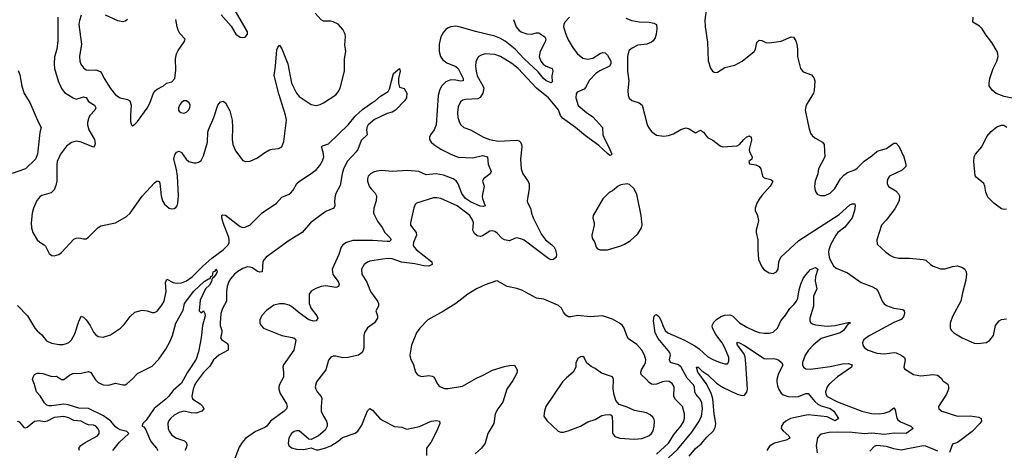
# Model space of a CAD drawing. Header units: inches. Extents: x 1550315 to 1685896, y 510706 to 640504.
# Tile 53 of 256: x 1580908 to 1588952, y 552611 to 556130. Entities that reach past the tile are written whole.
import ezdxf

# ---------------------------------------------------------------- set-up
doc = ezdxf.new("R2010")
doc.units = ezdxf.units.IN
doc.header["$MEASUREMENT"] = 0
doc.layers.add('B5585', color=7, linetype='Continuous')

msp = doc.modelspace()

# ---------------------------------------------------------------- linework, layer by layer
at = {"layer": 'B5585', "color": 5}
for points, elevation in [([(1582553, 556170), (1582636.5, 556076.5), (1582674, 556010), (1582710, 555987.7), (1582730, 555982.8), (1582750, 555986), (1582769.2, 556010), (1582769.3, 556030), (1582630, 556269)], 640), ([(1581220.7, 556150), (1581220.6, 555959.4), (1581211.3, 555890), (1581193.4, 555826.6), (1581189.3, 555770), (1581193.5, 555730), (1581221.6, 555630), (1581250, 555566.4), (1581275.2, 555535.2), (1581344.4, 555490), (1581370, 555481.1), (1581430, 555499.3), (1581450, 555494.6), (1581470, 555460.9), (1581518.3, 555430), (1581529.1, 555410), (1581521.8, 555390), (1581484.9, 555350), (1581472.4, 555330), (1581460.8, 555290), (1581461.8, 555270), (1581473.7, 555230), (1581519.1, 555150), (1581523.4, 555116.6), (1581519.9, 555100.1), (1581510, 555089.4), (1581410, 555128), (1581370, 555136.2), (1581330, 555126.4), (1581290, 555096.4), (1581240.2, 555030), (1581214.3, 554970), (1581210.9, 554949.1), (1581212.2, 554810), (1581204.5, 554775.5), (1581190, 554740.5), (1581164.7, 554715.3), (1581090, 554693.6), (1581075.9, 554684.1), (1581047.6, 554652.4), (1581019.7, 554590), (1581010.2, 554550), (1581003.2, 554470), (1581004.7, 554430), (1581016, 554390), (1581050.4, 554330), (1581071.3, 554311.3), (1581108, 554290), (1581118.2, 554278.2), (1581150, 554219.1), (1581170, 554203.8), (1581190, 554199.5), (1581228.5, 554211.5), (1581250, 554227), (1581350, 554335.5), (1581370, 554345), (1581390, 554347.9), (1581430, 554338), (1581450, 554339.5), (1581470, 554352.9), (1581550, 554431.3), (1581570, 554444.6), (1581690, 554470.3), (1581779.6, 554520.4), (1581809.8, 554550.2), (1581910, 554688), (1582010, 554798), (1582030, 554814), (1582047.3, 554807.3), (1582053.5, 554793.5), (1582064.4, 554690), (1582075.8, 554650), (1582090, 554623.7), (1582130, 554590.3), (1582150, 554584.9), (1582170, 554586.4), (1582184, 554596), (1582195.6, 554610), (1582201.3, 554630), (1582205.3, 554690), (1582198.6, 554850), (1582190, 554906), (1582167.8, 554990), (1582175.5, 555024.5), (1582190, 555046.4), (1582210, 555055.8), (1582230, 555044.2), (1582268.1, 554990), (1582290, 554971.4), (1582330, 554959), (1582350, 554960.3), (1582370, 554964.9), (1582390, 554978.7), (1582410, 555017.3), (1582443.1, 555130), (1582445.3, 555210), (1582449.8, 555230), (1582495.2, 555330), (1582527.4, 555430), (1582550, 555459.5), (1582570, 555462.6), (1582590, 555450.4), (1582625.1, 555385.1), (1582645.2, 555310), (1582647.7, 555250), (1582642.8, 555150), (1582648.3, 555110), (1582670, 555059.5), (1582730, 554980.4), (1582751.7, 554971.7), (1582790, 554974.9), (1582850, 555001.3), (1582901.7, 555038.3), (1582950, 555066), (1582970, 555073.1), (1583021.7, 555078.3), (1583049.7, 555090.4), (1583065.6, 555134.4), (1583086.8, 555310), (1583079.2, 555350), (1583024.3, 555524.3), (1582986.4, 555673.6), (1582999.3, 555750), (1583010, 555882), (1583017, 555903), (1583030, 555921), (1583050, 555890.6), (1583099.3, 555770), (1583129.4, 555610), (1583169.4, 555530), (1583190, 555502.6), (1583290, 555437.3), (1583330, 555429.1), (1583363, 555437), (1583390, 555450.3), (1583490, 555514.6), (1583510, 555540.3), (1583525, 555570), (1583562, 555710), (1583560.8, 555810), (1583572, 555870), (1583563.6, 555923.6), (1583570.8, 555990), (1583567.6, 556010), (1583548.7, 556050), (1583510, 556091.7), (1583470, 556113.2), (1583450, 556117.7), (1583390, 556118.7), (1583370, 556127.1), (1583322, 556182)], 620), ([(1586519, 556230), (1586505.8, 556125.8), (1586509.1, 556070), (1586526.1, 555946.1), (1586534, 555794), (1586553.2, 555733.2), (1586568.1, 555708.1), (1586580.5, 555700.5), (1586590, 555697.3), (1586610, 555702), (1586670, 555738), (1586750, 555759.3), (1586810, 555790.5), (1586909.3, 555870), (1586919.5, 555890), (1586930, 555942), (1586950, 555961), (1586970, 555959.1), (1587004.2, 555944.2), (1587030, 555939.5), (1587130, 555955.5), (1587210, 555990.7), (1587230, 555986), (1587250, 555956), (1587258.4, 555930), (1587263.8, 555890), (1587262.4, 555830), (1587287.7, 555730), (1587310, 555702.8), (1587378, 555678), (1587395.2, 555655.2), (1587403, 555630), (1587398.4, 555550), (1587392.4, 555530), (1587334, 555430), (1587326, 555390), (1587354.3, 555250), (1587370, 555202), (1587383.2, 555183.2), (1587404.8, 555164.8), (1587467.7, 555130), (1587480.5, 555110), (1587484.9, 555010), (1587434.9, 554910), (1587428.7, 554870), (1587406.4, 554810), (1587400.5, 554770), (1587407.3, 554730), (1587424.4, 554704.4), (1587450, 554693.4), (1587472.8, 554692.8), (1587490, 554694.4), (1587530, 554712.4), (1587567.6, 554750), (1587614.7, 554830), (1587640, 554860), (1587670, 554880.3), (1587730, 554904), (1587750, 554916.9), (1587806, 554974), (1587870, 555017.4), (1587910, 555051.8), (1587930, 555061.7), (1587990, 555076), (1588050, 555120.4), (1588070, 555119.5), (1588090, 555097.6), (1588131.7, 555010), (1588146.7, 554950), (1588146.4, 554930), (1588118.6, 554901.4), (1588014, 554850), (1587999.3, 554830), (1587994.4, 554810), (1587995.8, 554790), (1588006.5, 554766.5), (1588067.3, 554730), (1588087.3, 554707.3), (1588095.3, 554690), (1588093.7, 554650), (1588056.5, 554583.5), (1587987.4, 554492.6), (1587948.4, 554450), (1587910.7, 554330.7), (1587914.8, 554294.8), (1587984.9, 554230), (1588022.2, 554202.2), (1588050, 554188.4), (1588090, 554181.6), (1588178, 554182), (1588290, 554170.6), (1588310, 554164.9), (1588348.7, 554128.7), (1588370, 554115.5), (1588430, 554094.4), (1588470, 554094), (1588530, 554112.7), (1588570, 554117.3), (1588610, 554105.5), (1588630, 554090.6), (1588640.4, 554070), (1588643.1, 554050), (1588638.7, 554001.3), (1588610, 553898), (1588597.6, 553830), (1588530, 553704), (1588510.5, 553650), (1588510.5, 553610), (1588520.5, 553590), (1588539.1, 553570), (1588606.8, 553530), (1588706.6, 553486.6), (1588735.6, 553484.4), (1588806.6, 553493.4), (1588834, 553510), (1588862.7, 553550), (1588881.2, 553630), (1588909, 553670), (1588930, 553681), (1588970, 553686.8)], 680), ([(1581410, 556166), (1581396.2, 556123.8), (1581391.3, 556090), (1581412.4, 555930), (1581397.2, 555830), (1581400.3, 555790), (1581407.5, 555767.5), (1581430, 555736.4), (1581450, 555721.1), (1581470, 555716), (1581530, 555720.3), (1581566.3, 555706.3), (1581580.3, 555690), (1581599, 555650), (1581650, 555566.4), (1581690, 555516.4), (1581730, 555491.8), (1581790, 555478), (1581806.6, 555466.6), (1581819.6, 555430), (1581812.4, 555350), (1581814, 555294), (1581821, 555270), (1581830, 555262.8), (1581850, 555274.8), (1581870, 555297.3), (1581950, 555407.3), (1581970, 555446.8), (1582002, 555530), (1582016.9, 555550), (1582030, 555563.1), (1582082, 555590), (1582108.7, 555610), (1582150, 555622.8), (1582174.5, 555650), (1582184, 555716), (1582182.3, 555810), (1582189.7, 555850), (1582202, 555878), (1582252.7, 555950), (1582259.3, 555970), (1582217.5, 556017.5), (1582203.3, 556043.3), (1582194.5, 556070), (1582185.1, 556130)], 640), ([(1581787.9, 556132.1), (1581770, 556118), (1581750, 556111.3), (1581710, 556119.1), (1581610, 556166.3)], 640), ([(1584943.5, 556130), (1584965.1, 556070), (1584990, 556041.8), (1585010, 556028.1), (1585050, 556014.4), (1585090, 556012.4), (1585130, 556022.8), (1585150, 556022.6), (1585197.1, 555990), (1585207, 555970), (1585201.5, 555950), (1585159, 555870), (1585151.3, 555830), (1585165.2, 555790), (1585186.1, 555766.1), (1585210, 555748.9), (1585257.3, 555730), (1585263.1, 555710), (1585255.8, 555670), (1585258.5, 555621.5), (1585250, 555614), (1585210, 555630.8), (1585188, 555650), (1585143.4, 555703.4), (1585029.2, 555809.2), (1584956.1, 555890), (1584874.2, 555954.2), (1584830, 555979.5), (1584790, 555994.2), (1584632.6, 556032.6), (1584510, 556069.2), (1584470, 556076.1), (1584430, 556071.5), (1584410, 556063.1), (1584390, 556049.8), (1584370, 556028.4), (1584349.4, 555990), (1584334.8, 555930), (1584334.6, 555870), (1584345.1, 555830), (1584363.7, 555803.7), (1584396.5, 555776.5), (1584470, 555746), (1584490.1, 555730.1), (1584532.2, 555650), (1584532.3, 555630), (1584510, 555626.5), (1584470, 555636.4), (1584430, 555638.1), (1584390, 555621.6), (1584353.6, 555586.4), (1584337.1, 555550), (1584327.4, 555510), (1584311.9, 555270), (1584293.8, 555230), (1584264.2, 555190), (1584256, 555170), (1584257.4, 555150), (1584270.3, 555130), (1584292.8, 555110), (1584350, 555072.4), (1584430, 555030.8), (1584490, 555007.7), (1584610, 555000.6), (1584690, 555020.2), (1584730.4, 555010), (1584734.4, 554950), (1584760.9, 554890), (1584752, 554870), (1584697.4, 554830), (1584690.3, 554810), (1584703.2, 554770), (1584687.2, 554687.2), (1584689.1, 554670), (1584711.1, 554608.9), (1584697.1, 554602.9), (1584670, 554606.9), (1584590, 554642.3), (1584550, 554668.5), (1584520.1, 554710), (1584490, 554788.4), (1584473.2, 554813.2), (1584448.2, 554830), (1584370, 554859.6), (1584310, 554871.2), (1584230, 554863.2), (1584170, 554889), (1584077.5, 554897.5), (1583950, 554888.4), (1583863.2, 554896.8), (1583827, 554893), (1583797.3, 554882.7), (1583774.9, 554870), (1583755.3, 554850), (1583749, 554830), (1583749.1, 554810.9), (1583763.6, 554770), (1583776.9, 554750), (1583813, 554713), (1583823.2, 554690), (1583820.1, 554650), (1583801.1, 554590), (1583799.2, 554550), (1583830, 554482.4), (1583870, 554432.2), (1583891.1, 554390), (1583933.2, 554350), (1583943.1, 554330), (1583930, 554318.5), (1583910, 554317.3), (1583790, 554325.6), (1583630, 554325.1), (1583577.3, 554310), (1583548.4, 554290), (1583534, 554270), (1583516, 554210), (1583461.1, 554090), (1583467.7, 554047.7), (1583509.1, 553990), (1583517.6, 553970), (1583511.5, 553950), (1583490, 553940.7), (1583410, 553954.5), (1583370, 553949.8), (1583326.7, 553933.3), (1583290, 553912), (1583271.9, 553888.1), (1583272, 553810), (1583289.4, 553769.4), (1583336.9, 553710), (1583344.9, 553690), (1583330.6, 553670), (1583310, 553667.4), (1583270, 553676.4), (1583190, 553734.4), (1583130, 553785.4), (1583110, 553797), (1583070, 553807.7), (1583030, 553808.9), (1582984, 553796), (1582925.2, 553754.8), (1582887.1, 553712.9), (1582870, 553677.2), (1582869.2, 553650), (1582879.6, 553630), (1582899.5, 553610), (1583050, 553550.2), (1583134.4, 553534.4), (1583150, 553527.3), (1583163, 553510), (1583148.2, 553430), (1583062.6, 553310), (1583058.9, 553290), (1583064.7, 553250), (1583062, 553210), (1583030.3, 553150), (1583024.9, 553130), (1583024.9, 553110), (1583036.4, 553076.4), (1583088.9, 552990), (1583094.6, 552970), (1583087.6, 552950), (1583068.9, 552930), (1582956.5, 552850), (1582926.7, 552810), (1582910, 552798.5), (1582834.8, 552765.2), (1582752.4, 552707.6), (1582725, 552675), (1582702.4, 552637.6), (1582652.4, 552510)], 620), ([(1585398.7, 556150), (1585361.1, 556110), (1585353.1, 556090), (1585351.5, 556070), (1585369.3, 556010), (1585390, 555966), (1585430, 555898), (1585466.4, 555850), (1585510, 555816.5), (1585550, 555806.5), (1585590, 555814), (1585650, 555852.4), (1585670, 555860.5), (1585690, 555858), (1585710, 555839.1), (1585737.3, 555790), (1585738.5, 555770), (1585726.4, 555750), (1585647.8, 555712.2), (1585615.8, 555690), (1585563.7, 555636.3), (1585530, 555574.5), (1585518.6, 555561.4), (1585463.6, 555536.4), (1585455.6, 555524.4), (1585451.8, 555490), (1585470, 555428.8), (1585538.7, 555370), (1585590, 555334.9), (1585668.4, 555250), (1585672.8, 555190), (1585679.1, 555170), (1585730, 555070.4), (1585744.9, 555030), (1585738.3, 555021.7), (1585730, 555020.5), (1585710, 555035.1), (1585640.7, 555100.7), (1585530, 555179.5), (1585450, 555249.9), (1585343.8, 555323.8), (1585327.5, 555347.5), (1585310, 555391.8), (1585228.5, 555490), (1585129.2, 555569.2), (1584979.8, 555730), (1584930, 555772.9), (1584836.2, 555830), (1584790, 555845.3), (1584710, 555849.7), (1584679.6, 555840.4), (1584654.9, 555825.1), (1584634, 555786), (1584632, 555750), (1584636.5, 555710), (1584644.9, 555670), (1584691.8, 555590), (1584699, 555570), (1584692.6, 555530), (1584670, 555493.3), (1584650, 555482.2), (1584550, 555478.5), (1584528.2, 555471.8), (1584510, 555458.4), (1584490, 555417.2), (1584483.6, 555370), (1584487.4, 555330), (1584500.3, 555290), (1584512.7, 555270), (1584536.3, 555250), (1584590, 555228.9), (1584696.4, 555170), (1584747.7, 555150), (1584816.4, 555136.4), (1584970, 555146.5), (1584990, 555139.5), (1584998.7, 555130), (1585008.9, 555110), (1585011.4, 555090), (1585000.3, 554990), (1585005.3, 554910), (1585019.5, 554870), (1585057.1, 554817.1), (1585070.3, 554790), (1585070.3, 554750), (1585053.4, 554650), (1585056.3, 554636.3), (1585080.5, 554590), (1585088.7, 554550), (1585104.2, 554510), (1585170, 554374.4), (1585202.6, 554330), (1585254.9, 554290), (1585274, 554270), (1585284.9, 554250), (1585294, 554210), (1585291.3, 554190), (1585269, 554171), (1585250, 554168.2), (1585230, 554175.6), (1585030, 554328), (1585010, 554337.3), (1584970, 554346.2), (1584950, 554343), (1584910, 554322), (1584870, 554330.9), (1584850, 554341), (1584810, 554384.4), (1584790, 554398.8), (1584770, 554403.5), (1584750, 554401.5), (1584690, 554364.4), (1584670, 554359.1), (1584645, 554365), (1584622.7, 554382.7), (1584610, 554409.2), (1584614.8, 554470), (1584611, 554490), (1584584.4, 554530), (1584481.1, 554610), (1584350, 554668.3), (1584315.2, 554675.2), (1584290, 554674), (1584150.4, 554629.6), (1584139.8, 554620.2), (1584128, 554592), (1584100.9, 554470), (1584101.7, 554450), (1584146.3, 554390), (1584149.1, 554370), (1584125, 554310), (1584122.3, 554290), (1584130.2, 554270), (1584150.2, 554250), (1584275.8, 554150), (1584279.1, 554130), (1584250, 554116.9), (1584210, 554118.2), (1584135.7, 554135.7), (1584027.6, 554147.6), (1583950, 554175.3), (1583910, 554178.2), (1583770, 554156.4), (1583750, 554149.6), (1583723, 554130), (1583699.3, 554090), (1583703.1, 554050), (1583745.1, 553985.1), (1583772.9, 553910), (1583831.8, 553830), (1583840.3, 553810), (1583838.4, 553790), (1583818, 553750), (1583830.8, 553710), (1583830.8, 553690), (1583805.8, 553654.2), (1583750, 553612.7), (1583725.5, 553574.5), (1583720.4, 553550), (1583718.7, 553450), (1583715.3, 553430), (1583705.5, 553410), (1583676, 553390), (1583590, 553368.5), (1583547.1, 553367.1), (1583490, 553379.6), (1583470, 553379.5), (1583450, 553372), (1583430, 553348.7), (1583408.4, 553270), (1583332.4, 553170), (1583323.1, 553130), (1583328.4, 553110), (1583339.3, 553090), (1583371.5, 553051.5), (1583376, 553036), (1583370.3, 552970), (1583372.4, 552930), (1583390, 552890.8), (1583415.5, 552850), (1583420.5, 552830), (1583419.1, 552810), (1583403.8, 552776.2), (1583350, 552729), (1583290, 552699), (1583270, 552702), (1583190, 552769.4), (1583170, 552771.5), (1583150, 552765.1), (1583130, 552749.4), (1583106.7, 552710), (1583101.6, 552670), (1583108, 552650), (1583130, 552630.6), (1583170, 552620.5), (1583230, 552617.3), (1583290, 552631.3), (1583330, 552616), (1583350, 552614.8), (1583410, 552630.8), (1583450, 552647.3), (1583510, 552684.9), (1583545.1, 552714.9), (1583650, 552752.7), (1583670, 552767.7), (1583703.6, 552816.4), (1583750, 552933.4), (1583770, 552953.4), (1583790, 552940.7), (1583850, 552870.3), (1583873.6, 552853.6), (1583970, 552806), (1584030, 552801.3), (1584070, 552784.6), (1584174.1, 552805.9), (1584270, 552848.8), (1584313.8, 552853.8), (1584338, 552850), (1584340.7, 552830), (1584316.9, 552770), (1584265.7, 552674.3), (1584230.4, 552630), (1584232.7, 552570)], 640), ([(1585861.2, 556141.2), (1585910, 556123.2), (1585968.3, 556111.7), (1586050, 556110.3), (1586090, 556100.4), (1586110.4, 556090), (1586114, 556054), (1586107.4, 556010), (1586098.6, 555981.4), (1586082.2, 555957.8), (1586070, 555946.9), (1586031.2, 555928.8), (1585959.1, 555920.9), (1585905.5, 555894.5), (1585885.4, 555874.6), (1585873.7, 555830), (1585873.2, 555710), (1585885.2, 555630), (1585875.6, 555550), (1585878, 555510), (1585888.2, 555488.2), (1585909.2, 555469.2), (1585970, 555450.3), (1585994, 555430), (1586033.8, 555273.8), (1586044.9, 555250), (1586072.1, 555212.1), (1586110, 555185.5), (1586170, 555178.3), (1586210, 555184), (1586250, 555197.8), (1586310, 555232.9), (1586350, 555247.2), (1586378.6, 555238.6), (1586430, 555206), (1586470, 555226), (1586496, 555210), (1586527.3, 555167.3), (1586570, 555146), (1586630, 555098.8), (1586650, 555090.8), (1586770, 555098.8), (1586790, 555110.7), (1586823.7, 555150), (1586850, 555172), (1586870, 555180.5), (1586884, 555170), (1586885.8, 555145.8), (1586868, 555070), (1586871.8, 555050), (1586892.1, 555007.9), (1586890, 554989.2), (1586866, 554970), (1586871, 554951), (1586922.9, 554942.9), (1586950.2, 554930.2), (1586964.2, 554910), (1586976.4, 554850), (1586990, 554837.6), (1587043.7, 554823.7), (1587060.5, 554810), (1587054, 554790), (1587040.3, 554770), (1586970, 554693), (1586950, 554664.2), (1586929.2, 554630), (1586916.5, 554590), (1586916.5, 554570), (1586936.5, 554530), (1586943.6, 554490), (1586939.4, 554460.6), (1586923.6, 554410), (1586923.6, 554390), (1586939.5, 554330), (1586937.3, 554250), (1586944, 554170), (1586970.7, 554110), (1586990, 554086.8), (1587030, 554060.7), (1587064.7, 554055.3), (1587091.7, 554068.3), (1587105.2, 554090), (1587109.3, 554150), (1587125.2, 554190), (1587273.5, 554326.5), (1587602.5, 554537.5), (1587690, 554617), (1587710, 554624.9), (1587730, 554624.7), (1587734.9, 554610), (1587728.8, 554570), (1587709.1, 554510), (1587650, 554434.6), (1587592.4, 554390), (1587575.9, 554370), (1587531.3, 554290), (1587517.6, 554250), (1587515.5, 554230), (1587520.2, 554190), (1587530, 554168.2), (1587558, 554118), (1587578.7, 554098.7), (1587670, 554060.3), (1587781.5, 553981.5), (1587870, 553951), (1587904.4, 553930), (1587921.3, 553910), (1587954.9, 553830), (1587970, 553808.7), (1587990, 553793.4), (1588050, 553773), (1588122.6, 553762.6), (1588133.7, 553753.7), (1588137.7, 553730), (1588130, 553702), (1588110, 553679.2), (1588050, 553654.8), (1587852.7, 553550), (1587823, 553530), (1587802.4, 553510), (1587794.9, 553490), (1587797.1, 553470), (1587810.5, 553450), (1587839.1, 553430), (1587910, 553404.9), (1587970, 553399.1), (1588051.5, 553411.5), (1588070, 553408.5), (1588110.8, 553390), (1588136.3, 553370), (1588142, 553350), (1588130.7, 553290), (1588136.3, 553276.3), (1588211, 553230), (1588270, 553220.2), (1588370.3, 553230.3), (1588405.5, 553225.5), (1588418.4, 553218.4), (1588438.7, 553198.7), (1588450, 553178.8), (1588490, 553151.3), (1588496.4, 553130), (1588496, 553110), (1588481.1, 553070), (1588414.8, 552970), (1588416, 552950), (1588441, 552930), (1588570, 552890.3), (1588674.4, 552894.4), (1588743.1, 552883.1), (1588762, 552870), (1588764.9, 552850), (1588753, 552830), (1588690, 552764.2), (1588590, 552688.6), (1588570, 552676), (1588530, 552662), (1588505.3, 552594.7)], 660), ([(1589030, 555487), (1588950, 555502), (1588885.6, 555525.6), (1588852.6, 555552.6), (1588829.6, 555590), (1588827.6, 555610), (1588833.6, 555650), (1588860.9, 555730), (1588892.3, 555790), (1588900.9, 555830), (1588899.5, 555850), (1588894, 555870), (1588850, 555942), (1588803.1, 556003.1), (1588770, 556056), (1588750, 556076), (1588694, 556110), (1588698.9, 556150)], 680), ([(1580894.4, 555714.4), (1580910, 555679.1), (1580925.6, 555585.6), (1580945.2, 555525.3), (1580990, 555453), (1581061, 555290), (1581084.8, 555250), (1581073.1, 555206.9), (1581054.1, 555030), (1581036.6, 554990), (1580955.3, 554910), (1580846.3, 554873.7)], 580), ([(1580890, 553794), (1580971.3, 553711.3), (1581031, 553610), (1581050, 553588.2), (1581090, 553555.3), (1581126.4, 553506.4), (1581167.6, 553487.6), (1581230, 553477), (1581262.8, 553477.2), (1581290, 553483), (1581310, 553493.4), (1581330, 553512.8), (1581357.8, 553562.2), (1581390, 553663), (1581410, 553706.4), (1581430, 553698.7), (1581450, 553676.5), (1581482.5, 553630), (1581510, 553577.1), (1581530, 553554.4), (1581550, 553541.6), (1581590, 553535.8), (1581650, 553554), (1581731.5, 553608.5), (1581761.7, 553638.3), (1581810, 553703.8), (1581850, 553740.5), (1581910, 553755.5), (1581950, 553750.5), (1581990, 553736.3), (1582010, 553737.3), (1582030, 553747.7), (1582070, 553797.1), (1582089.7, 553830), (1582105.4, 553910), (1582098.1, 553981.8), (1582110, 554008.8), (1582163.3, 553983.3), (1582190, 553977.5), (1582230, 553979.4), (1582270, 553996.8), (1582318.3, 554030), (1582404, 554116), (1582478.5, 554181.5), (1582571.1, 554250), (1582610.4, 554290), (1582618.8, 554310), (1582620.2, 554330), (1582616.2, 554350), (1582569.9, 554470.1), (1582559.5, 554510), (1582558.9, 554530), (1582564, 554536), (1582590, 554531.6), (1582710, 554438.7), (1582730, 554432.9), (1582750, 554433.5), (1582790, 554453.3), (1582889.7, 554550.3), (1583007.1, 554630), (1583050, 554679.4), (1583110, 554705.3), (1583124, 554716), (1583142.9, 554737.1), (1583173.1, 554790), (1583190, 554808.1), (1583300.2, 554879.8), (1583333.1, 554906.9), (1583360.8, 554939.2), (1583382.5, 554977.5), (1583392.1, 555010), (1583387.5, 555047.5), (1583373.6, 555090), (1583380.9, 555099.1), (1583430, 555115.8), (1583590.6, 555270), (1583650, 555341.3), (1583710, 555395.6), (1583783.7, 555450), (1583810, 555463.8), (1583856, 555504), (1583918, 555542), (1583930, 555564.7), (1583961.6, 555690), (1584010, 555730.7), (1584017.6, 555710), (1584002.4, 555650), (1584003.1, 555610), (1584010, 555578), (1584050, 555566.8), (1584071.7, 555530), (1584068.5, 555490), (1584055.3, 555470), (1583978.4, 555390), (1583950, 555373.3), (1583910, 555363), (1583806.5, 555313.5), (1583753.8, 555270), (1583743.6, 555250), (1583741.3, 555230), (1583745.7, 555190), (1583696.8, 555143.2), (1583669.5, 555070), (1583656.8, 555050), (1583586.4, 554973.6), (1583553.9, 554910), (1583541.6, 554870), (1583526.3, 554773.7), (1583490.2, 554710), (1583485, 554690), (1583479.1, 554650), (1583481.6, 554610), (1583474.6, 554590), (1583410, 554562.3), (1583370, 554535.9), (1583285.2, 554470), (1583216.1, 554390), (1583110, 554324.7), (1582922.5, 554190), (1582904.1, 554170), (1582895, 554150), (1582890.1, 554069.9), (1582870, 554065.5), (1582850, 554072.7), (1582810, 554100.9), (1582790, 554108.5), (1582770, 554109.2), (1582730, 554095.8), (1582690, 554072.1), (1582662.5, 554050), (1582630, 554013), (1582616.8, 553990), (1582603, 553950), (1582597.6, 553910), (1582598, 553830), (1582564.6, 553770), (1582550.6, 553730), (1582545.2, 553650), (1582545.7, 553630), (1582559.5, 553590), (1582559.8, 553570), (1582548.5, 553530), (1582557.6, 553517.6), (1582604.7, 553484.7), (1582611.8, 553470), (1582610.2, 553430), (1582535.3, 553390), (1582491.3, 553350), (1582460.4, 553299.6), (1582410, 553246), (1582351.8, 553170), (1582338.9, 553150), (1582324.2, 553110), (1582313.7, 553053.7), (1582317.4, 553037.4), (1582321.6, 553030), (1582382.6, 552990), (1582404.2, 552970), (1582411.7, 552950), (1582395.3, 552930), (1582350, 552913.8), (1582310, 552916.5), (1582250, 552930.7), (1582210, 552921.1), (1582170, 552897.3), (1582140.8, 552870), (1582123.6, 552850), (1582117.3, 552830), (1582121.6, 552790), (1582130, 552766.7), (1582150, 552734.9), (1582190, 552710.2), (1582254, 552690), (1582271.5, 552671.5), (1582273.9, 552653.9), (1582269.3, 552630), (1582257.1, 552610)], 580), ([(1588970, 554581.6), (1588950, 554578.4), (1588930, 554585.1), (1588866, 554630), (1588818.6, 554678.6), (1588800.2, 554720.2), (1588793.2, 554770), (1588784, 554790), (1588722.9, 554842.9), (1588715.1, 554855.1), (1588704.5, 554970), (1588706.6, 555010), (1588718, 555030), (1588769.6, 555090), (1588810, 555176.3), (1588843.8, 555216.2), (1588890, 555253.4), (1588930, 555267.7), (1588947.5, 555267.5), (1588972.4, 555252.4)], 680), ([(1581669.8, 552610), (1581722.7, 552677.3), (1581799.3, 552750), (1581784.1, 552764.1), (1581730, 552778.5), (1581710, 552788.5), (1581690, 552804.2), (1581652, 552850), (1581593.5, 552893.5), (1581470, 552952.1), (1581390, 552956), (1581304, 552984), (1581270, 552989.1), (1581170, 552974.8), (1581150, 552974.6), (1581130, 552981.4), (1581110, 552999.7), (1581076, 553056), (1581045.1, 553090), (1581029.6, 553150), (1581013.3, 553190), (1581018.5, 553210), (1581030, 553231.5), (1581050, 553241.3), (1581070, 553242.6), (1581098, 553238), (1581170, 553213.4), (1581210, 553216), (1581250, 553191), (1581270, 553191), (1581314.2, 553225.8), (1581342, 553238), (1581410, 553243), (1581470, 553255.5), (1581490, 553247.7), (1581526.5, 553186.5), (1581550, 553166.2), (1581590, 553145), (1581635.3, 553144.7), (1581690, 553159.1), (1581750, 553145.5), (1581770, 553147.7), (1581784.4, 553155.6), (1581830, 553195.5), (1581870, 553239.3), (1581990, 553299.6), (1582045.1, 553354.9), (1582102, 553438), (1582137.7, 553502.3), (1582156, 553550), (1582184, 553650), (1582242.3, 553757.7), (1582253.7, 553810), (1582330, 553912.1), (1582415.1, 553990), (1582450, 554013.1), (1582464.5, 554015.5), (1582470, 554030.4), (1582482, 554038), (1582489.8, 554070), (1582503.8, 554076.2), (1582510, 554090.3), (1582519.9, 554079.9), (1582522, 554070), (1582512.4, 554050), (1582490, 554021.2), (1582481.4, 554018.6), (1582474.9, 553990), (1582458.3, 553961.7), (1582424.9, 553930), (1582382, 553838), (1582374, 553750), (1582390, 553734), (1582410, 553752), (1582422, 553730), (1582424.7, 553710), (1582400.7, 553630), (1582390.3, 553530), (1582370, 553415.3), (1582350, 553356.2), (1582276.4, 553243.6), (1582230, 553161), (1582160.9, 553099.1), (1582123.5, 553050), (1582102.6, 553030), (1582007.3, 552952.7), (1581942.3, 552857.7), (1581914.9, 552830), (1581910, 552815.3), (1581908.9, 552810), (1581922, 552802), (1581938.7, 552778.7), (1581977.3, 552690), (1581990, 552669.3), (1582026.2, 552630), (1582035.5, 552610)], 560), ([(1586209.1, 552550.9), (1586281.8, 552618.2), (1586399.6, 552760.4), (1586459.2, 552850), (1586477, 552890), (1586486.8, 552950), (1586479.8, 552999.8), (1586466.2, 553030), (1586433, 553070), (1586423.4, 553090), (1586420.2, 553130), (1586410.7, 553150), (1586360.5, 553200.5), (1586311.9, 553291.9), (1586290, 553310.5), (1586224.7, 553330), (1586216.8, 553350), (1586225, 553390), (1586220.2, 553410), (1586124.9, 553524.9), (1586100.7, 553570), (1586085.1, 553670), (1586091.9, 553708.1), (1586102, 553718), (1586110, 553720.5), (1586130, 553706), (1586150, 553670.5), (1586162.6, 553630), (1586182.3, 553590), (1586204.2, 553570), (1586332.9, 553512.9), (1586423.9, 553463.9), (1586459.4, 553439.4), (1586530, 553376.1), (1586570, 553353.6), (1586631.6, 553328.4), (1586670, 553318), (1586690, 553318.8), (1586702.5, 553337.5), (1586703, 553370), (1586669.8, 553450), (1586646.2, 553490), (1586596.7, 553556.7), (1586569.4, 553609.4), (1586565.6, 553630), (1586580.3, 553659.7), (1586600.5, 553679.5), (1586636.1, 553703.9), (1586670, 553716.5), (1586710, 553717.1), (1586731.3, 553711.3), (1586790, 553654), (1586850, 553616.9), (1586910, 553586.9), (1586950, 553573.6), (1586990, 553567.9), (1587032.3, 553567.8), (1587063.5, 553576.5), (1587098.4, 553610), (1587127.8, 553670), (1587165, 553715), (1587199.8, 553770), (1587235.8, 553804.2), (1587255, 553830), (1587265.4, 553854.6), (1587276.2, 553923.8), (1587289, 553970), (1587310, 554014.4), (1587330, 554043.8), (1587370, 554088.2), (1587410, 554103.8), (1587418.3, 554098.3), (1587427.7, 554090), (1587409.2, 554030.8), (1587407.3, 553992.7), (1587421.3, 553930), (1587392.7, 553870), (1587393, 553790), (1587363.2, 553690), (1587363.1, 553670), (1587370, 553656.3), (1587385.1, 553645.1), (1587410, 553637.2), (1587505.1, 553625.1), (1587570, 553630.8), (1587676.4, 553656.4), (1587690, 553656), (1587694.8, 553650), (1587676.1, 553643.9), (1587637.1, 553590), (1587610, 553572.5), (1587456.3, 553523.7), (1587390, 553469.8), (1587351.3, 553430), (1587326, 553390), (1587304, 553330), (1587304.2, 553310), (1587311.7, 553291.7), (1587330, 553277.6), (1587370, 553274), (1587530, 553295.3), (1587630, 553318.9), (1587679.3, 553319.3), (1587710, 553310.2), (1587703.7, 553290), (1587588.6, 553211.4), (1587518, 553150), (1587505.2, 553130), (1587492, 553090), (1587493, 553070), (1587506.2, 553050), (1587590, 553007.2), (1587788.7, 552930), (1587867.7, 552912.3), (1587930, 552909), (1587970, 552913.6), (1588011.1, 552928.9), (1588050, 552959.3), (1588061.2, 552941.2), (1588073.4, 552873.4), (1588081.2, 552861.2), (1588103.5, 552843.5), (1588187.7, 552810), (1588206.8, 552790), (1588150, 552748.6), (1588051.2, 552751.2), (1587970, 552741.7), (1587870, 552752.1), (1587810, 552746.2), (1587710, 552757.4), (1587590, 552760.6), (1587522, 552758), (1587455.8, 552744.2), (1587443.8, 552736.2), (1587426.6, 552713.4), (1587415.5, 552650), (1587424.3, 552590)], 640), ([(1586110, 552579.8), (1586210, 552670.2), (1586256, 552744), (1586308.9, 552810), (1586330, 552845.3), (1586338.5, 552870), (1586340.3, 552910), (1586323.9, 552970), (1586266.3, 553026.3), (1586253.1, 553050), (1586254.8, 553130), (1586238.3, 553158.3), (1586213.1, 553173.1), (1586190, 553175), (1586158.8, 553170), (1586110, 553151.9), (1586090, 553148.7), (1586070, 553152), (1586050, 553164.4), (1586029.7, 553190), (1585985.7, 553230), (1585981.8, 553250), (1585987, 553270), (1586013.7, 553310), (1586021.7, 553330), (1586023.1, 553350), (1586012.8, 553390), (1585989.7, 553430), (1585950, 553476.2), (1585882, 553522), (1585867.4, 553547.4), (1585847.1, 553610), (1585832.4, 553630), (1585808, 553650), (1585750, 553682.4), (1585670, 553709.8), (1585570, 553703.1), (1585467.2, 553712.8), (1585410, 553702), (1585390, 553702.7), (1585370, 553716), (1585350, 553741.2), (1585333.6, 553773.6), (1585310, 553795.1), (1585190, 553846), (1585130, 553853.6), (1585010, 553920.5), (1584970, 553934.3), (1584889.6, 553949.6), (1584810, 553995.3), (1584794.6, 553994.6), (1584710, 553963.6), (1584638.8, 553930), (1584570, 553887), (1584470, 553811.9), (1584370, 553748.5), (1584243.1, 553676.9), (1584177.6, 553610), (1584150.3, 553570), (1584110.4, 553470), (1584095.5, 553390), (1584100.9, 553360.9), (1584124.9, 553310), (1584142, 553250), (1584154.2, 553234.2), (1584170, 553222), (1584190, 553214.9), (1584250, 553222), (1584277.4, 553217.4), (1584290, 553210.5), (1584298.5, 553198.5), (1584317.7, 553157.8), (1584334.4, 553134.4), (1584377.2, 553117.2), (1584410, 553116.9), (1584525, 553135), (1584639.5, 553200.5), (1584695.2, 553224.8), (1584770, 553266.4), (1584870, 553297.1), (1584910, 553305.5), (1584950, 553306.8), (1584972.4, 553270), (1584972.7, 553250), (1584964.4, 553230), (1584938.1, 553181.9), (1584889.1, 553110), (1584855.1, 553004.9), (1584813.7, 552950), (1584791.8, 552910), (1584782, 552830), (1584732.7, 552750), (1584710.4, 552670), (1584680.5, 552630), (1584630, 552583.7)], 660), ([(1586377, 552563), (1586430, 552626.5), (1586475, 552665), (1586521.7, 552718.3), (1586575.9, 552770), (1586590, 552798.4), (1586596.2, 552830), (1586582.8, 552910), (1586571.7, 553031.7), (1586557.4, 553077.4), (1586516.2, 553156.2), (1586447.6, 553250), (1586438, 553290), (1586450, 553291.5), (1586480.8, 553260.8), (1586530, 553228.5), (1586600.4, 553160.4), (1586650, 553126.8), (1586770, 553070.3), (1586810, 553059.5), (1586830, 553063.1), (1586850, 553087.7), (1586854, 553110), (1586841.5, 553321.5), (1586834.3, 553374.3), (1586823.6, 553403.6), (1586773.5, 553470), (1586765.7, 553490), (1586770, 553493.6), (1586790, 553488.9), (1586830, 553467.1), (1586990, 553362), (1587010, 553357.8), (1587070, 553360.8), (1587090, 553356.6), (1587110, 553348.7), (1587133.1, 553330), (1587142, 553310), (1587104.6, 553230), (1587093, 553190), (1587092.5, 553170), (1587098.1, 553138.1), (1587110, 553108.4), (1587130, 553077.6), (1587144.4, 553064.4), (1587186, 553050), (1587250, 553048.3), (1587270, 553051.8), (1587330, 553075.9), (1587350, 553074.6), (1587405, 553010), (1587429.2, 552989.2), (1587455.9, 552975.9), (1587530, 552952.6), (1587558.9, 552930), (1587597.1, 552870), (1587570, 552852.8), (1587505.6, 552885.7), (1587350, 552901.5), (1587230, 552877.9), (1587204.6, 552870), (1587167.2, 552850), (1587145.6, 552830), (1587133, 552810), (1587130.2, 552790), (1587144.4, 552770), (1587192.3, 552730), (1587201.1, 552710), (1587170, 552693.5), (1587074.4, 552670), (1587034.2, 552645.8), (1587010.8, 552609.2)], 620), ([(1581397, 552610), (1581391.5, 552630), (1581407.1, 552650), (1581444.2, 552675.8), (1581544.7, 552730), (1581558, 552750), (1581557, 552770), (1581547.8, 552790), (1581530, 552807.8), (1581510, 552817), (1581470, 552819.4), (1581447.5, 552827.5), (1581410, 552850.8), (1581350, 552855.6), (1581310, 552875.8), (1581270, 552886.4), (1581190, 552879.8), (1581131.2, 552848.8), (1581110, 552844.8), (1581068.1, 552851.9), (1581030, 552846.2), (1580970, 552796.9), (1580950, 552791.3), (1580910, 552842), (1580890, 552845.7)], 580), ([(1588410, 552605.4), (1588310, 552645.4), (1588290, 552649.1), (1588110, 552613.3), (1588050, 552623.1), (1587990, 552642.9), (1587910, 552649.8), (1587890, 552641.8), (1587854.4, 552605.6)], 660)]:
    msp.add_lwpolyline(points, dxfattribs=dict(at, elevation=elevation))
for points, elevation in [([(1582270, 555466), (1582250, 555466), (1582230, 555452.3), (1582213.4, 555430), (1582206.4, 555410), (1582205.5, 555390), (1582210, 555381), (1582224.7, 555370), (1582250, 555366.4), (1582270, 555373), (1582287, 555390), (1582297, 555410), (1582299.5, 555430), (1582292.3, 555450)], 640), ([(1585870, 554787.8), (1585819.5, 554780.5), (1585798.8, 554770), (1585751.3, 554730), (1585723.4, 554716.6), (1585673.2, 554666.8), (1585593, 554530), (1585590.5, 554510), (1585601.6, 554470), (1585602.4, 554450), (1585581.3, 554370), (1585584.2, 554344.2), (1585607.7, 554310), (1585619.1, 554270), (1585630, 554257.3), (1585651.5, 554248.5), (1585710, 554248), (1585818.6, 554281.4), (1585850, 554294.8), (1585896.6, 554323.4), (1585958.8, 554381.2), (1585988, 554430), (1585992.9, 554452.9), (1585986.6, 554530), (1585954, 554690), (1585948, 554710), (1585924.2, 554750), (1585890, 554782.4)], 660), ([(1585510, 553377.2), (1585490, 553375.1), (1585470, 553364), (1585451, 553330), (1585451, 553290), (1585430.7, 553250), (1585375.6, 553204.4), (1585342, 553170), (1585207.7, 552970), (1585194.8, 552930), (1585191.1, 552891.1), (1585214.4, 552854.4), (1585308.6, 552768.6), (1585330, 552759.3), (1585350, 552759.5), (1585390, 552770.3), (1585489.6, 552810), (1585550, 552843.2), (1585610, 552863.8), (1585664.9, 552895.1), (1585690, 552901.3), (1585730, 552902.8), (1585739.1, 552899.1), (1585747.7, 552887.7), (1585752, 552832), (1585750.4, 552750.4), (1585770, 552723), (1585810, 552710.4), (1585930, 552701.6), (1585990, 552709.2), (1586049, 552731), (1586070.6, 552749.4), (1586082.3, 552770), (1586092.9, 552810), (1586094.8, 552850), (1586089.7, 552870), (1586081, 552881), (1586060, 552900), (1586030, 552916.4), (1585930, 552936.3), (1585870, 552964.5), (1585805.4, 552985.4), (1585779.3, 553019.3), (1585763.9, 553063.9), (1585757.7, 553110), (1585759.6, 553190), (1585751.2, 553211.2), (1585662, 553242), (1585610, 553279.3), (1585576.6, 553296.6), (1585542.5, 553322.5), (1585519, 553370)], 680)]:
    msp.add_lwpolyline(points, close=True, dxfattribs=dict(at, elevation=elevation))

doc.saveas('drawing.dxf')
